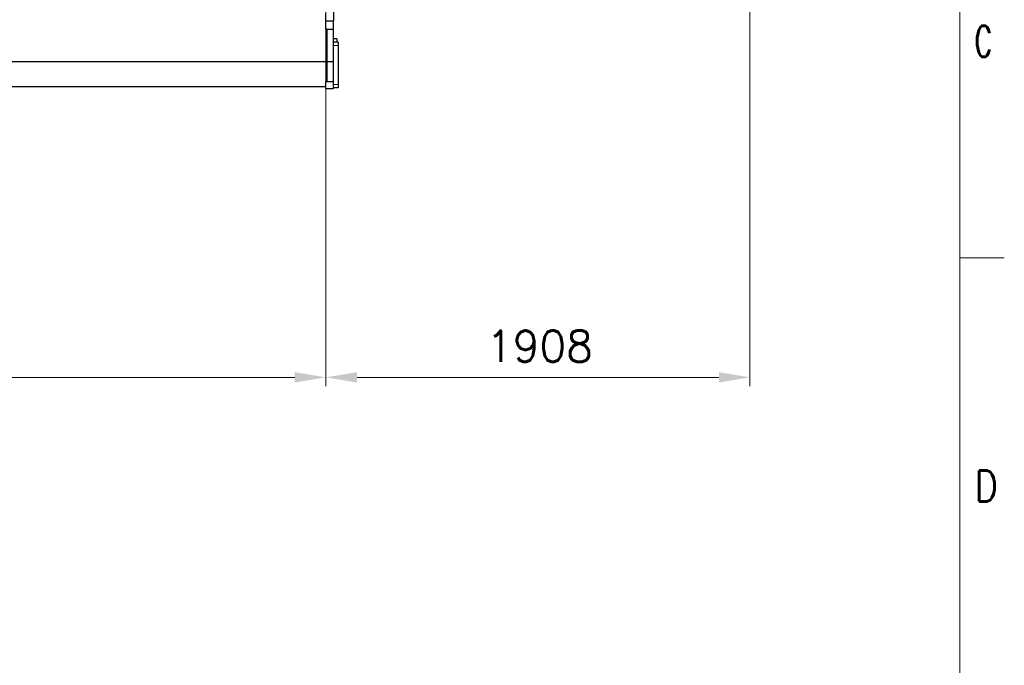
# Model space of a CAD drawing. Header units: inches. Extents: x 0 to 23760, y -13 to 16800.
# Tile 245 of 256: x 19330 to 23760, y 8568 to 11471. Entities that reach past the tile are written whole.
import ezdxf

# ---------------------------------------------------------------- set-up
doc = ezdxf.new("R2010")
doc.units = ezdxf.units.IN
for name, color, linetype, true_color in [('1', 7, 'Continuous', 0xffffff), ('210', 7, 'Continuous', 0xffffff), ('254', 7, 'Continuous', 0xffffff)]:
    doc.layers.add(name, color=color, linetype=linetype, true_color=true_color)
doc.styles.add('latin_extended', font='simplex.shx')
doc.dimstyles.get("Standard").update_dxf_attribs({"dimtxt": 0.18, "dimasz": 0.18, "dimexe": 0.18, "dimexo": 0.0625, "dimgap": 0.09, "dimtad": 0, "dimtih": 1, "dimtoh": 1, "dimdec": 4, "dimzin": 0, "dimdsep": 46, "dimtxsty": 'Standard', "dimcen": 0.09, "dimadec": 0, "dimazin": 0, "dimtfac": 1, "dimtdec": 4, "dimtofl": 0, "dimtmove": 0, "dimatfit": 3, "dimfxl": 1, "dimtolj": 1, "dimtzin": 0, "dimarcsym": 0})

# ---------------------------------------------------------------- blocks, each defined once
blk = doc.blocks.new('_U1')
at = {"layer": '254', "color": 3, "linetype": 'Continuous', "lineweight": 13, "transparency": 16777216}
for p, q in [((22615.7, 13489.8), (22615.7, 9822.4)), ((20707.8, 11774.3), (20707.8, 9822.4)), ((22475.7, 9862.4), (20847.8, 9862.4))]:
    blk.add_line(p, q, dxfattribs=at)
at = {"layer": '254', "color": 3, "transparency": 16777216}
for points in [[(20847.8, 9885.7), (20847.8, 9839.1), (20707.8, 9862.4)], [(22475.7, 9839.1), (22475.7, 9885.7), (22615.7, 9862.4)]]:
    blk.add_solid(points, dxfattribs=at)
at = {"layer": 'Defpoints', "color": 0, "transparency": 16777216}
for p in [(22615.7, 13529.8), (20707.8, 11814.3), (20707.8, 9862.4)]:
    blk.add_point(p, dxfattribs=at)
at = {"layer": '254', "color": 2, "lineweight": 13, "transparency": 16777216, "insert": (21428.4, 10072.4), "char_height": 140, "attachment_point": 1, "style": 'latin_extended'}
blk.add_mtext('\\A1;1908', dxfattribs=at)
blk = doc.blocks.new('_U6')
at = {"layer": '254', "color": 3, "linetype": 'Continuous', "lineweight": 13, "transparency": 16777216}
for p, q in [((20707.8, 11866.8), (20707.8, 9822.4)), ((15437.8, 11774.3), (15437.8, 9822.4)), ((20567.8, 9862.4), (15577.8, 9862.4))]:
    blk.add_line(p, q, dxfattribs=at)
at = {"layer": '254', "color": 3, "transparency": 16777216}
for points in [[(15577.8, 9885.7), (15577.8, 9839.1), (15437.8, 9862.4)], [(20567.8, 9839.1), (20567.8, 9885.7), (20707.8, 9862.4)]]:
    blk.add_solid(points, dxfattribs=at)
at = {"layer": 'Defpoints', "color": 0, "transparency": 16777216}
for p in [(20707.8, 11906.8), (15437.8, 11814.3), (15437.8, 9862.4)]:
    blk.add_point(p, dxfattribs=at)
at = {"layer": '254', "color": 2, "lineweight": 13, "transparency": 16777216, "insert": (17826.1, 10072.4), "char_height": 140, "attachment_point": 1, "style": 'latin_extended'}
blk.add_mtext('\\A1;5270', dxfattribs=at)

msp = doc.modelspace()

# ---------------------------------------------------------------- linework, layer by layer
at = {"layer": '1', "color": 2, "linetype": 'Continuous', "lineweight": 25}
for p, q in [((20742.766, 11726.802), (20742.766, 11465.502)), ((20707.766, 11465.502), (20707.766, 11497.804)), ((20707.766, 11428.163), (20707.766, 11465.502)), ((20707.766, 11465.502), (20742.766, 11465.502)), ((20742.766, 11428.157), (20742.766, 11465.502)), ((20712.766, 11428.163), (20707.766, 11428.163)), ((20712.766, 11428.163), (20712.766, 11282.263)), ((20712.766, 11428.157), (20742.766, 11428.157)), ((20742.766, 11282.268), (20742.766, 11428.157)), ((20757.766, 11384.802), (20742.766, 11384.802)), ((20757.766, 11384.802), (20757.766, 11371.655)), ((20762.766, 11369.302), (20742.766, 11369.302)), ((20757.766, 11371.655), (20757.766, 11369.301)), ((20762.766, 11369.302), (20762.766, 11354.302)), ((20762.766, 11354.302), (20762.766, 11179.302)), ((15402.766, 11282.263), (20712.766, 11282.263)), ((20712.766, 11282.268), (20742.766, 11282.268)), ((20712.766, 11282.263), (20712.766, 11192.958)), ((20742.766, 11192.968), (20742.766, 11282.268)), ((15432.766, 11170.802), (20707.766, 11170.802)), ((20707.766, 11161.802), (20707.766, 11192.958)), ((20707.766, 11192.958), (20712.766, 11192.958)), ((20712.766, 11192.968), (20742.766, 11192.968)), ((20742.766, 11161.802), (20742.766, 11192.968)), ((20762.766, 11164.302), (20742.766, 11164.302)), ((20762.766, 11179.302), (20762.766, 11164.302)), ((20707.766, 11161.802), (20742.766, 11161.802))]:
    msp.add_line(p, q, dxfattribs=at)
at = {"layer": '1', "color": 110, "linetype": 'Continuous', "lineweight": 13}
for p, q in [((20757.766, 11371.655), (20742.766, 11371.655)), ((20762.766, 11354.302), (20742.766, 11354.302)), ((20762.766, 11179.302), (20742.766, 11179.302))]:
    msp.add_line(p, q, dxfattribs=at)
at = {"layer": '210', "color": 7, "linetype": 'Continuous', "lineweight": 18}
for p, q in [((23560, 200), (23560, 16600)), ((23760, 10400), (23560, 10400))]:
    msp.add_line(p, q, dxfattribs=at)

# ---------------------------------------------------------------- texts
at = {"layer": '210', "color": 211, "linetype": 'Continuous', "lineweight": 18, "char_height": 140, "attachment_point": 7, "line_spacing_factor": 0.963855, "style": 'latin_extended'}
for s, insert in [('\\W0.6125;C', (23627.11, 11303.644)), ('\\W0.8203;D', (23627.11, 9303.644))]:
    msp.add_mtext(s, dxfattribs=dict(at, insert=insert))

# ---------------------------------------------------------------- dimensions: what is measured, and where the dimension line sits
at = {"layer": '254', "color": 2, "linetype": 'Continuous', "lineweight": 13}
for base, p1, p2, override, picture, middle in [((20707.766, 9862.408), (22615.746, 13529.802), (20707.766, 11814.302), {"dimscale": 40, "dimtxt": 3.5, "dimasz": 3.5, "dimexe": 1, "dimexo": 1, "dimgap": 1.75, "dimtad": 1, "dimtih": 1, "dimtoh": 0, "dimdec": 0, "dimlfac": 1, "dimzin": 8, "dimdsep": 46, "dimlunit": 2, "dimtxsty": 'latin_extended', "dimsah": 1, "dimse1": 0, "dimse2": 0, "dimsd1": 0, "dimsd2": 0, "dimclrd": 3, "dimclre": 3, "dimclrt": 2, "dimtol": 0, "dimtm": -0.1, "dimtfac": 0.714286, "dimtdec": 3, "dimtofl": 1, "dimtmove": 0, "dimtzin": 8, "dimlwd": 13, "dimlwe": 13}, '_U1', (21661.756, 9862.408)), ((15437.766, 9862.408), (20707.766, 11906.802), (15437.766, 11814.302), {"dimscale": 40, "dimtxt": 3.5, "dimasz": 3.5, "dimexe": 1, "dimexo": 1, "dimgap": 1.75, "dimtad": 1, "dimtih": 1, "dimtoh": 0, "dimdec": 2, "dimlfac": 1, "dimzin": 8, "dimdsep": 46, "dimlunit": 2, "dimtxsty": 'latin_extended', "dimsah": 1, "dimse1": 0, "dimse2": 0, "dimsd1": 0, "dimsd2": 0, "dimclrd": 3, "dimclre": 3, "dimclrt": 2, "dimtol": 0, "dimtm": -0.1, "dimtfac": 0.714286, "dimtdec": 3, "dimtofl": 1, "dimtmove": 0, "dimtzin": 8, "dimlwd": 13, "dimlwe": 13}, '_U6', (18072.766, 9862.408))]:
    dim = msp.add_linear_dim(base=base, p1=p1, p2=p2, dimstyle='Standard', override=override, dxfattribs=at)
    dim.commit()
    dim.dimension.update_dxf_attribs({"geometry": picture, "text_midpoint": middle, "dimtype": 160})

doc.saveas('drawing.dxf')
